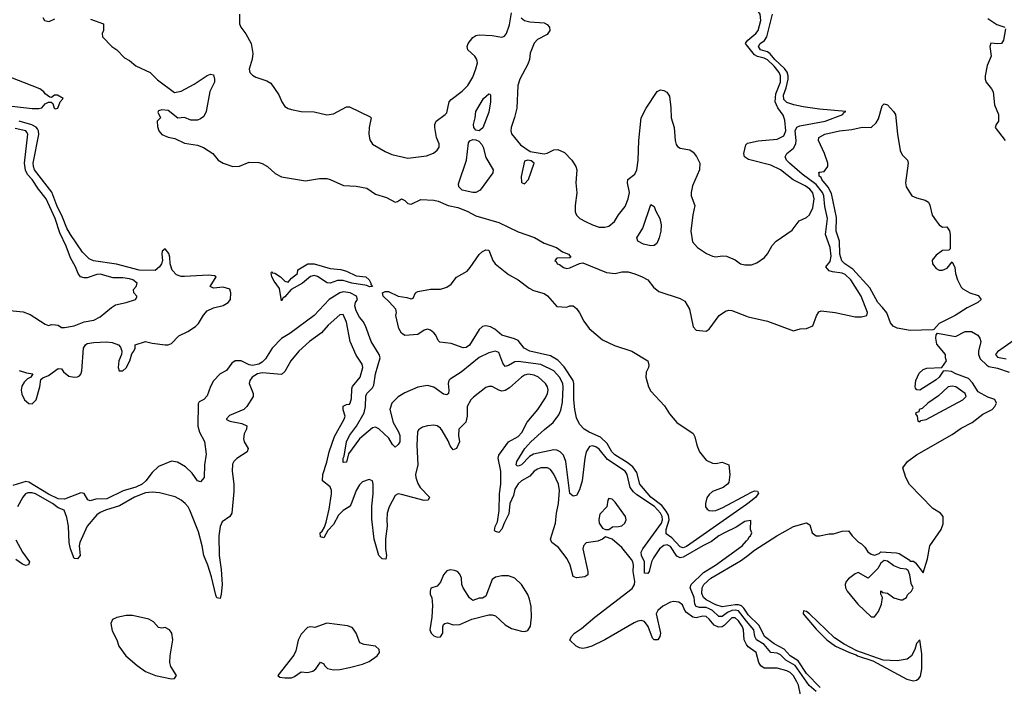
# Model space of a CAD drawing. Header units: inches. Extents: x 2001573 to 2220545, y 644482 to 846830.
# Tile 193 of 256: x 2055513 to 2061592, y 721422 to 725536. Entities that reach past the tile are written whole.
import ezdxf

# ---------------------------------------------------------------- set-up
doc = ezdxf.new("R2010")
doc.units = ezdxf.units.IN
doc.header["$MEASUREMENT"] = 0
doc.layers.add('C0752', color=7, linetype='Continuous')
doc.layers.add('C0762', color=7, linetype='Continuous')

msp = doc.modelspace()

# ---------------------------------------------------------------- linework, layer by layer
at = {"layer": 'C0752', "color": 5}
for points, elevation in [([(2056869.2, 725570), (2056870.2, 725510), (2056878.5, 725490), (2056910, 725447.9), (2056941.5, 725390), (2056952.7, 725327.3), (2056948.1, 725291.9), (2056930.4, 725230.4), (2056933.4, 725210), (2056950, 725193.4), (2056970, 725182), (2057038.3, 725158.3), (2057063.4, 725143.4), (2057113.3, 725073.3), (2057130.3, 725030), (2057150, 725001.1), (2057170, 724987.6), (2057190, 724981.1), (2057250, 724968.7), (2057330, 724966.5), (2057410, 724949.3), (2057450, 724955.5), (2057530, 724997.8), (2057550, 724997.3), (2057677.5, 724937.5), (2057682.4, 724930), (2057671.4, 724870), (2057669.3, 724829.3), (2057673.7, 724793.7), (2057690, 724768.7), (2057770, 724722), (2057810, 724704.6), (2057910, 724682.3), (2058023.5, 724696.5), (2058066.9, 724713.1), (2058089.7, 724730.3), (2058102.4, 724750), (2058101.7, 724770), (2058086.4, 724810), (2058076.8, 724870), (2058076.4, 724890), (2058083.1, 724910), (2058139.5, 724950), (2058150, 724962), (2058164.4, 725030), (2058175.9, 725044.1), (2058244.2, 725095.8), (2058278.7, 725130), (2058310, 725181.3), (2058330, 725233), (2058339.1, 725270), (2058336.1, 725290), (2058322, 725310), (2058279.5, 725350), (2058275.6, 725370), (2058281.6, 725390), (2058310, 725426.7), (2058330, 725438.7), (2058350, 725442.7), (2058430, 725437.6), (2058490, 725427.2), (2058506.2, 725433.8), (2058517.4, 725450), (2058536.6, 725503.3), (2058550, 725579.1)], 380), ([(2055654.8, 725550), (2055666, 725530), (2055694.5, 725525.5), (2055730, 725542)], 360), ([(2055950, 725539.1), (2056030, 725511), (2056030.9, 725469.1), (2056022, 725450), (2056024.7, 725430), (2056082, 725370), (2056113.4, 725350), (2056160.9, 725300.9), (2056190, 725284), (2056230.3, 725250.3), (2056319.1, 725210), (2056363.9, 725163.9), (2056467.7, 725087.7), (2056510, 725094), (2056590, 725137.6), (2056670, 725192), (2056690, 725200.5), (2056710, 725196), (2056716.5, 725170), (2056715.6, 725150), (2056687.2, 725092.8), (2056664.4, 724970), (2056650, 724939.3), (2056630, 724923.7), (2056610, 724916.2), (2056570, 724916.2), (2056530, 724932.7), (2056489.3, 724929.3), (2056430, 724976), (2056390, 724979), (2056370, 724974), (2056365.4, 724965.4), (2056382, 724930), (2056362, 724910), (2056363.6, 724876.4), (2056372, 724850), (2056390, 724827.3), (2056430, 724811), (2056470, 724802), (2056530, 724774.4), (2056610, 724761.5), (2056647.5, 724747.5), (2056705.5, 724710), (2056738, 724670), (2056769.6, 724649.6), (2056828, 724630), (2056870, 724631.3), (2056930, 724656.1), (2056990, 724655.4), (2057010, 724649.2), (2057043.1, 724630), (2057090, 724586.2), (2057130, 724567.3), (2057278, 724542), (2057364.8, 724555.2), (2057410, 724556.1), (2057430.7, 724550.7), (2057513, 724513), (2057590, 724509.3), (2057655.6, 724495.6), (2057710, 724459.5), (2057777.8, 724437.8), (2057830, 724410.8), (2057845.2, 724414.8), (2057870, 724430.7), (2057890, 724421), (2057910, 724402), (2057930, 724397.1), (2057990, 724425.5), (2058070, 724421.8), (2058096.8, 724416.8), (2058159.1, 724390), (2058217.6, 724377.6), (2058275.1, 724355.1), (2058330, 724325), (2058470, 724284.2), (2058590, 724227.6), (2058691.3, 724191.3), (2058750, 724157.3), (2058828, 724130), (2058864, 724104), (2058900.7, 724090), (2058914.8, 724070), (2058910, 724066), (2058830, 724064), (2058816, 724050), (2058824.4, 724044.4), (2058831, 724030), (2058845.1, 724025.1), (2058870, 724006), (2058890, 724000.7), (2058910, 724004), (2058970, 724031), (2058990, 724035.5), (2059136.1, 723976.1), (2059190, 723970.2), (2059230, 723979.3), (2059270, 723979.2), (2059310, 723968.7), (2059354.9, 723950), (2059390.2, 723930), (2059425.8, 723885.8), (2059459.2, 723859.2), (2059590, 723816), (2059618.3, 723798.3), (2059647.3, 723750), (2059670, 723641), (2059690, 723619.3), (2059750, 723614.4), (2059770, 723626.4), (2059831.7, 723710), (2059870, 723737.3), (2059890, 723743.2), (2059910, 723740.5), (2060000, 723706.3)], 360), ([(2058608, 725548), (2058630, 725530.2), (2058662.8, 725522.9), (2058750, 725515.9), (2058770, 725505.6), (2058783.2, 725490), (2058786.7, 725470), (2058770, 725444.5), (2058710, 725413.8), (2058690, 725391.3), (2058664.8, 725330), (2058659.8, 725290), (2058650, 725261.6), (2058600.2, 725170), (2058588.6, 725130), (2058581.6, 724990), (2058568.4, 724931.6), (2058547.7, 724870), (2058544.9, 724850), (2058550, 724831), (2058604.6, 724764.6), (2058663.4, 724723.4), (2058750, 724708.9), (2058770, 724712.4), (2058810, 724732), (2058835.5, 724735.5), (2058877.1, 724717.1), (2058921.3, 724670), (2058946.4, 724630), (2058952, 724610), (2058946.9, 724530), (2058952.3, 724467.7), (2058942.2, 724390), (2058942.9, 724350), (2058950.2, 724330), (2058971.3, 724310), (2059006.2, 724290), (2059050, 724269.2), (2059090, 724256.6), (2059125.3, 724254.7), (2059150, 724261.5), (2059186, 724290), (2059209.1, 724330.9), (2059250, 724384.2), (2059270, 724430.5), (2059277.4, 724470), (2059264.8, 724530), (2059267.3, 724550), (2059310, 724583.6), (2059322.9, 724610), (2059331.6, 724670), (2059335.4, 724790), (2059350.7, 724930), (2059381.4, 724990), (2059447.9, 725092.1), (2059470, 725103.1), (2059490, 725099.3), (2059508.7, 725088.7), (2059523.7, 725063.7), (2059533.1, 724993.1), (2059534.9, 724930), (2059554.4, 724870), (2059559.2, 724790), (2059566.2, 724766.2), (2059574.1, 724754.1), (2059590, 724742.8), (2059650, 724732), (2059670, 724718.2), (2059691.6, 724691.6), (2059712.1, 724650), (2059709.5, 724610), (2059666.7, 724510), (2059657.5, 724470), (2059658.2, 724450), (2059680.8, 724390), (2059667.7, 724332.3), (2059657, 724230), (2059665.7, 724165.7), (2059697.3, 724130), (2059753, 724093), (2059790, 724076.4), (2059810, 724072.4), (2059850, 724079.5), (2059876.9, 724076.9), (2059930, 724054), (2059962.8, 724030), (2059990, 724023.7), (2060000, 724023.7)], 380), ([(2060000, 725381.2), (2059992.8, 725390), (2060000, 725399.3)], 380), ([(2055430, 725006.1), (2055590, 724987.8), (2055631.3, 724988.7), (2055650, 724992.6), (2055670, 725017.6), (2055690, 725026.4), (2055707.9, 725027.9), (2055718.3, 725018.3), (2055726.5, 724990), (2055733.7, 724986.3), (2055748.7, 724990), (2055762, 725030), (2055782, 725050), (2055746, 725070), (2055727.3, 725070), (2055710, 725055.1), (2055698, 725058), (2055670, 725077.6), (2055662, 725090), (2055637.2, 725110), (2055410, 725197.2)], 360), ([(2055510, 723370.5), (2055555.9, 723355.9), (2055594, 723350), (2055582, 723330), (2055560.5, 723319.5), (2055540.4, 723299.6), (2055526, 723274), (2055523, 723250), (2055525.1, 723225.1), (2055542.4, 723190), (2055568.4, 723168.4), (2055590, 723164.9), (2055615.3, 723190), (2055638.2, 723270), (2055644.1, 723315.9), (2055654.8, 723325.2), (2055690, 723340.7), (2055750, 723384), (2055770, 723382), (2055782.7, 723362.7), (2055817.1, 723337.1), (2055850, 723330.1), (2055870, 723331.3), (2055881.6, 723338.4), (2055890.8, 723349.2), (2055897.5, 723370), (2055906.8, 723510), (2055919.2, 723530), (2055930, 723537.4), (2055970, 723544.7), (2056048.5, 723548.5), (2056083, 723543), (2056122, 723530), (2056136, 723516), (2056142.8, 723490), (2056140.7, 723470), (2056126, 723430), (2056120.5, 723390), (2056126.8, 723370), (2056150, 723368.4), (2056170, 723387.7), (2056193.6, 723430), (2056205.2, 723474.8), (2056218, 723490), (2056226, 723510), (2056226, 723530), (2056289.7, 723550.3), (2056330, 723539.5), (2056410, 723530.3), (2056430, 723530.4), (2056450, 723538.4), (2056495.2, 723584.8), (2056550, 723611.1), (2056598.3, 723641.7), (2056617.8, 723662.2), (2056647.4, 723712.6), (2056670, 723738.4), (2056710, 723757.3), (2056770, 723772.4), (2056799.5, 723790), (2056814.7, 723810), (2056817.4, 723850), (2056810, 723872.7), (2056770, 723885.1), (2056710, 723879.5), (2056689.4, 723889.4), (2056726.6, 723950), (2056715.4, 723955.4), (2056679, 723959), (2056530, 723950.5), (2056510, 723951.9), (2056482, 723962), (2056453.7, 723990), (2056441, 724030), (2056439.8, 724070), (2056433.3, 724093.3), (2056410, 724122.9), (2056393.1, 724106.9), (2056390.2, 724089.8), (2056394.3, 724050), (2056387.6, 724030), (2056376.4, 724010), (2056350, 723987.6), (2056249.6, 723989.6), (2056110, 724027.9), (2055967.7, 724047.7), (2055940.9, 724060.9), (2055901.2, 724101.3), (2055827, 724210), (2055804.4, 724250), (2055777.9, 724317.9), (2055741.6, 724390), (2055711, 724471), (2055605.1, 724610), (2055597.2, 724630), (2055595.5, 724650), (2055631.9, 724828.1), (2055629.6, 724850), (2055622.7, 724862.7), (2055613.6, 724873.6), (2055587.8, 724887.8), (2055509.1, 724910)], 360), ([(2055350, 723751.5), (2055533.7, 723733.7), (2055577.7, 723717.7), (2055670, 723656.1), (2055690, 723649.4), (2055710, 723655), (2055733.6, 723653.6), (2055750, 723650.2), (2055770, 723636.5), (2055790, 723636), (2055850, 723647.6), (2055910, 723671.6), (2055970, 723681.7), (2056010, 723702.4), (2056079.2, 723760.8), (2056103.9, 723776.1), (2056170, 723790.4), (2056228.7, 723810), (2056236.4, 723823.6), (2056235.3, 723830), (2056217.2, 723850), (2056216, 723870), (2056232, 723890), (2056238.4, 723910), (2056211.5, 723930), (2056190, 723936.5), (2056150, 723942.2), (2056090, 723942.4), (2056010, 723966.1), (2055990, 723964.3), (2055930, 723942.9), (2055910, 723942.1), (2055888.5, 723950), (2055873.1, 723970), (2055858.1, 724010), (2055825.6, 724065.6), (2055799.4, 724139.4), (2055761.1, 724221.1), (2055731, 724310), (2055676.6, 724430), (2055628.5, 724490), (2055590.6, 724550), (2055561.5, 724581.5), (2055547.9, 724607.9), (2055542.4, 724650), (2055563.6, 724830), (2055558.5, 724838.5), (2055550, 724850.6), (2055485.2, 724865.2)], 380), ([(2060000, 724681.8), (2059987.4, 724690), (2059984, 724710), (2059996.2, 724763.8), (2060000, 724768.2)], 380), ([(2060000, 722545.2), (2059630, 722284.3), (2059610, 722277.2), (2059590, 722283.1), (2059539.3, 722339.3), (2059503.3, 722363.3), (2059504.4, 722390), (2059521.9, 722450), (2059517.8, 722477.8), (2059504, 722504.1), (2059477.2, 722537.2), (2059408.4, 722590), (2059342.2, 722670), (2059322.1, 722742.1), (2059297.7, 722777.7), (2059263.9, 722803.9), (2059186.7, 722850), (2059169.1, 722870), (2059140.1, 722920.1), (2059099.4, 722959.4), (2059029.6, 722990), (2058998.4, 723010), (2058970, 723040.9), (2058950, 723079.5), (2058939.9, 723130), (2058934.3, 723190), (2058933.9, 723290), (2058929, 723310), (2058874.5, 723394.6), (2058834.9, 723434.9), (2058790, 723461.1), (2058662.9, 723490), (2058627.3, 723510), (2058590, 723555.6), (2058566.7, 723566.7), (2058490, 723588.9), (2058446.4, 723626.4), (2058420.3, 723640.3), (2058390, 723647.6), (2058370, 723642.7), (2058350, 723624.4), (2058290, 723527.7), (2058270, 723513.7), (2058250, 723511.1), (2058177.6, 723537.6), (2058106.9, 723546.9), (2058096.6, 723556.6), (2058082, 723590), (2058070, 723604.5), (2058050, 723619.3), (2058030, 723625.4), (2058010, 723620.9), (2057970, 723592.7), (2057890, 723587.6), (2057870, 723601.1), (2057853, 723630), (2057836, 723710), (2057839.3, 723730), (2057834.5, 723750), (2057794.8, 723794.8), (2057755.9, 723830), (2057753.7, 723850), (2057770, 723858.7), (2057790, 723857.9), (2057850, 723830.1), (2057902.4, 723822.4), (2057930, 723813), (2057941.5, 723818.5), (2057957.2, 723850), (2057970, 723859.1), (2058050, 723872.2), (2058110, 723873.7), (2058150, 723884.6), (2058176.2, 723903.8), (2058210, 723947.7), (2058275.1, 723984.9), (2058294.2, 724005.8), (2058350, 724088), (2058370, 724105.5), (2058390, 724114.9), (2058410, 724113), (2058434.9, 724050), (2058447.7, 724030), (2058530, 723962.8), (2058590.3, 723930.4), (2058658.3, 723878.3), (2058685.3, 723865.3), (2058750, 723845.5), (2058771.7, 723831.7), (2058830, 723766), (2058890, 723761), (2058909.3, 723770.7), (2058930, 723770.5), (2058950, 723754), (2058970, 723727.3), (2058996.3, 723676.3), (2059028.2, 723630), (2059110, 723560.7), (2059184.8, 723524.8), (2059291.3, 723490), (2059390.5, 723430), (2059396.8, 723403.2), (2059394.8, 723390), (2059379.8, 723360.2), (2059378.7, 723330), (2059395.6, 723270), (2059410, 723244.4), (2059493.8, 723153.8), (2059523.7, 723103.7), (2059570, 723050.2), (2059670, 722982), (2059681.8, 722961.8), (2059693.8, 722910), (2059710.1, 722870), (2059750, 722818.5), (2059790, 722799.3), (2059810, 722798.2), (2059850, 722805.3), (2059891.7, 722790), (2059897.4, 722730), (2059890, 722680.9), (2059883.7, 722670), (2059856.4, 722650), (2059790, 722623.7), (2059770, 722606.5), (2059755.3, 722584.7), (2059746.1, 722550), (2059747.5, 722530), (2059756.2, 722516.2), (2059770, 722506.4), (2059790, 722504.2), (2059810, 722508.1), (2059853.8, 722526.2), (2060000, 722604.7)], 340), ([(2060000, 722440.5), (2059990, 722438.4), (2059936.4, 722403.6), (2059864, 722370), (2059830, 722350.9), (2059784.2, 722315.8), (2059730, 722289.4), (2059610, 722218.6), (2059590, 722214.3), (2059570, 722225.4), (2059530, 722285.1), (2059510, 722294.8), (2059490, 722291.4), (2059462.9, 722270), (2059424.8, 722215.2), (2059413.5, 722190), (2059398.3, 722130), (2059390, 722118.8), (2059370, 722120.5), (2059369.3, 722190), (2059352.2, 722230), (2059349.5, 722250), (2059359.7, 722270), (2059474.6, 722430), (2059480.8, 722450), (2059479.5, 722470), (2059469.7, 722490), (2059431.1, 722531.1), (2059323, 722603), (2059301.6, 722621.6), (2059282.5, 722650), (2059263.5, 722730), (2059250.6, 722750), (2059142.1, 722822.1), (2059090, 722885.7), (2059070, 722900.3), (2059050, 722906.7), (2059030, 722902.2), (2059010.1, 722870), (2059001.2, 722830), (2058984.7, 722690), (2058970, 722635.4), (2058950, 722599.1), (2058930, 722594.7), (2058910, 722611.8), (2058884.8, 722810), (2058869.6, 722849.6), (2058849.8, 722870), (2058830, 722879.4), (2058810, 722881.9), (2058684.7, 722855.3), (2058660.2, 722839.8), (2058610, 722789.9), (2058590, 722781.8), (2058583.7, 722783.7), (2058577.4, 722790), (2058581.4, 722810), (2058631.4, 722890), (2058667.9, 722930), (2058752.4, 723007.6), (2058806.2, 723050), (2058841.9, 723098.1), (2058854.2, 723125.8), (2058864.1, 723175.9), (2058868.4, 723268.4), (2058865.2, 723290), (2058845.6, 723330), (2058811.2, 723370), (2058730, 723408.9), (2058590, 723427.5), (2058570, 723424.5), (2058530, 723401.6), (2058510, 723395.8), (2058495.9, 723415.9), (2058470, 723482.9), (2058450, 723489.6), (2058410, 723480.5), (2058350, 723450.7), (2058238.7, 723361.3), (2058170, 723318.5), (2058162.8, 723310), (2058157.6, 723290), (2058162.8, 723250), (2058160.3, 723230), (2058150, 723221.5), (2058130, 723226), (2058070, 723268.4), (2058030, 723278.4), (2057970, 723267.8), (2057890, 723234), (2057850, 723209), (2057809.7, 723170.3), (2057798.7, 723130), (2057817.8, 723050), (2057852.4, 722992.5), (2057860.7, 722970), (2057859, 722930), (2057850, 722914.6), (2057830, 722898.2), (2057814.7, 722914.7), (2057792.6, 722952.6), (2057730, 723011.6), (2057710, 723021.1), (2057690, 723016.8), (2057610.7, 722950), (2057542.7, 722857.3), (2057530, 722805.1), (2057510, 722803.7), (2057510, 722830.8), (2057516.6, 722843.4), (2057529.9, 722930), (2057549.1, 722970), (2057592.5, 723027.5), (2057639.7, 723110), (2057647.4, 723150), (2057650, 723213.7), (2057656.1, 723230), (2057690, 723264.4), (2057698.7, 723281.3), (2057709.5, 723350), (2057738.1, 723450), (2057733.2, 723470), (2057683.1, 723550), (2057647.2, 723647.2), (2057633.1, 723673.1), (2057610, 723699.8), (2057590, 723738.5), (2057582.3, 723770), (2057586.2, 723790), (2057598.5, 723810), (2057591.4, 723830), (2057552.3, 723850), (2057510, 723856), (2057490, 723850.9), (2057423.4, 723810), (2057330, 723711.5), (2057180, 723600), (2057130, 723569), (2057072.5, 723510), (2057030, 723442.6), (2057010, 723421.7), (2056988.9, 723410), (2056950, 723402.3), (2056930, 723405.7), (2056879.3, 723430), (2056843, 723430), (2056823.2, 723416.8), (2056790, 723372.1), (2056750, 723351.6), (2056710, 723306.6), (2056690, 723272.2), (2056670, 723215.4), (2056650, 723193), (2056621.4, 723178.6), (2056613.8, 723166.2), (2056612.9, 723027.1), (2056622.5, 722990), (2056653.6, 722933.6), (2056664.7, 722855.3), (2056653.6, 722790), (2056651.6, 722710), (2056630, 722684), (2056610, 722689.7), (2056578.2, 722738.2), (2056536.1, 722776.1), (2056486.3, 722806.3), (2056450, 722810.9), (2056370, 722779.4), (2056330, 722740.8), (2056292.5, 722690), (2056269.9, 722669.9), (2056230, 722650.9), (2056151.6, 722628.4), (2056050, 722579.5), (2055982.8, 722577.2), (2055947.5, 722567.5), (2055933.5, 722573.5), (2055911.9, 722611.9), (2055890, 722617.1), (2055790, 722576.9), (2055750, 722580), (2055690, 722607.1), (2055570, 722682.8), (2055550, 722686.6), (2055470, 722660.6)], 360), ([(2060000, 721680), (2059986.4, 721710), (2059981.5, 721770), (2059975.2, 721790), (2059950, 721826.8), (2059930, 721845.9), (2059910, 721844.1), (2059863.1, 721796.9), (2059850, 721790.2), (2059827.5, 721787.5), (2059800.3, 721800.3), (2059770, 721836.2), (2059750, 721852.2), (2059730, 721854.2), (2059690, 721843.9), (2059668.5, 721848.5), (2059630, 721876.9), (2059619.7, 721890), (2059605.2, 721925.2), (2059582, 721942), (2059550, 721945.5), (2059530, 721940.6), (2059483.1, 721916.9), (2059452.4, 721890), (2059442.5, 721870), (2059468.6, 721750), (2059465.5, 721730), (2059451.6, 721708.4), (2059430, 721709.5), (2059419.7, 721719.7), (2059392, 721792), (2059370, 721821.5), (2059350, 721827.8), (2059330, 721824.3), (2059306.8, 721813.2), (2059126.3, 721710), (2059044.9, 721670), (2059010, 721659.6), (2058990, 721656), (2058970, 721659), (2058948, 721670), (2058910, 721708), (2058919.5, 721730), (2058938.9, 721750), (2058981.6, 721778.4), (2059063.9, 721850), (2059295, 722025), (2059309.3, 722050), (2059310.6, 722069.4), (2059300.3, 722130), (2059302.7, 722170), (2059298.7, 722190), (2059290, 722203.9), (2059230, 722279.6), (2059170, 722329.4), (2059130, 722344), (2059111.3, 722330), (2059081.8, 722318.2), (2059010, 722307.7), (2058993.2, 722290), (2058990.2, 722269.8), (2059021.2, 722130), (2059020.3, 722110), (2059001.6, 722098.4), (2058951, 722091), (2058930, 722099.6), (2058911.1, 722170), (2058892.4, 722210), (2058838.9, 722278.9), (2058797.6, 722310), (2058789.7, 722330), (2058820.2, 722430), (2058826.2, 722490), (2058839.9, 722550), (2058845.8, 722630), (2058838.8, 722670), (2058810, 722731.2), (2058790, 722760.8), (2058770.4, 722770.4), (2058730, 722769.9), (2058710, 722763.2), (2058689.3, 722750), (2058661.5, 722718.5), (2058610, 722690.6), (2058590, 722671.9), (2058570, 722639.1), (2058560.6, 722599.4), (2058538.7, 722550), (2058533.4, 722486.6), (2058503.7, 722430), (2058490, 722391.3), (2058470, 722371.5), (2058450, 722377.2), (2058444.5, 722384.5), (2058448.4, 722408.4), (2058461.8, 722438.2), (2058472.1, 722507.9), (2058475.5, 722610), (2058483.2, 722670), (2058483.7, 722750), (2058466.1, 722830), (2058471.5, 722848.5), (2058529.9, 722930.1), (2058590, 722963.9), (2058612.4, 722987.6), (2058646.8, 723053.2), (2058712.3, 723130), (2058758.5, 723201.5), (2058771.9, 723230), (2058775.6, 723250), (2058772.2, 723270), (2058759.8, 723290), (2058715.9, 723330), (2058690, 723342.2), (2058652.3, 723347.7), (2058630, 723342.2), (2058610, 723329.8), (2058535.8, 723264.2), (2058510, 723248.3), (2058490, 723244.5), (2058470, 723249.9), (2058430, 723272), (2058410, 723272.8), (2058390, 723266.6), (2058313.8, 723206.2), (2058298.5, 723190), (2058275.6, 723150), (2058276.3, 723090), (2058267.7, 723052.3), (2058224.2, 723010), (2058221.5, 722970), (2058227.4, 722930), (2058210, 722889.6), (2058190, 722880.7), (2058170, 722905.6), (2058157.3, 722937.3), (2058121, 723001), (2058110, 723016), (2058090, 723029.9), (2058070, 723033.8), (2058030, 723029.9), (2057998.9, 723021.1), (2057975.9, 723004.1), (2057969.3, 722990.7), (2057964.2, 722910), (2057970.2, 722790), (2057956.9, 722730), (2057958.6, 722710), (2057970, 722674.4), (2057985, 722650), (2058043.1, 722590), (2058034.9, 722570), (2058010.6, 722569.4), (2057870, 722606.7), (2057850, 722609.8), (2057830, 722600.3), (2057794.6, 722530), (2057781.8, 722490), (2057778.9, 722450), (2057782, 722410), (2057771.7, 722331.7), (2057771.6, 722270), (2057777, 722230), (2057772.6, 722207.4), (2057749.9, 722209.9), (2057729.5, 722229.5), (2057701.1, 722330), (2057687.1, 722452.9), (2057686.5, 722533.5), (2057696.1, 722610), (2057695.7, 722670), (2057690, 722689.4), (2057670, 722697.6), (2057630, 722684), (2057610, 722666.6), (2057589.3, 722630), (2057557.6, 722542.4), (2057547.4, 722530), (2057510, 722506.8), (2057481.5, 722478.5), (2057450, 722420.8), (2057415.6, 722384.4), (2057390, 722339.5), (2057370, 722344.7), (2057368.3, 722370), (2057380.1, 722379.9), (2057394.9, 722405.1), (2057404.1, 722435.9), (2057423.8, 722516.2), (2057437.3, 722610), (2057437.2, 722630), (2057430, 722654), (2057383.1, 722690), (2057385.4, 722730), (2057410, 722804.9), (2057423.4, 722870), (2057456.4, 722963.6), (2057515.8, 723070), (2057522, 723090), (2057509, 723129), (2057510, 723150.6), (2057530, 723161.3), (2057550, 723164.4), (2057553.5, 723170), (2057560.8, 723199.2), (2057562.7, 723257.3), (2057568.3, 723271.7), (2057615.4, 723330), (2057631, 723390), (2057628.2, 723410), (2057590, 723465.1), (2057552.2, 723550), (2057529.5, 723669.5), (2057510, 723716.4), (2057490, 723714.5), (2057418, 723650), (2057376.4, 723603.6), (2057301.5, 723550), (2057235.8, 723490), (2057186.4, 723430), (2057150, 723365.1), (2057130, 723346), (2057010, 723357.2), (2056981.6, 723350), (2056947.3, 723330), (2056932.7, 723310), (2056930.5, 723290), (2056954.7, 723230), (2056953.4, 723210), (2056915.6, 723150), (2056897.6, 723130), (2056807.2, 723092.8), (2056790, 723073.2), (2056789.4, 723069.4), (2056810, 723058.9), (2056884.5, 723044.5), (2056915.3, 723030), (2056914, 723010), (2056899.4, 722980.6), (2056894, 722950), (2056899.7, 722930), (2056923.6, 722890), (2056916.5, 722870), (2056852.7, 722827.3), (2056835.2, 722810), (2056827.4, 722792.6), (2056824.2, 722750), (2056834, 722670), (2056834.5, 722625.5), (2056822.2, 722490), (2056810, 722469.8), (2056763.7, 722436.3), (2056750, 722409.4), (2056743.3, 722350), (2056745.1, 722230), (2056757, 722143), (2056762.5, 722050), (2056757.6, 721990), (2056750, 721964.5), (2056730, 721968.2), (2056724, 721984), (2056697.3, 722097.3), (2056674.3, 722170), (2056649.5, 722230), (2056639.5, 722290), (2056615.8, 722375.8), (2056562.9, 722510), (2056553, 722530), (2056535.1, 722550), (2056510, 722570.8), (2056472.2, 722592.2), (2056375.6, 722615.6), (2056330, 722620.1), (2056290, 722616.7), (2056222.7, 722590), (2056130, 722536.5), (2056042.4, 722510), (2056010, 722494.8), (2055990, 722480.7), (2055930.1, 722409.9), (2055884.3, 722310), (2055880.3, 722290), (2055886, 722230), (2055870, 722208.2), (2055850, 722210.9), (2055825.6, 722270), (2055817.7, 722310), (2055813.7, 722410), (2055803.3, 722463.3), (2055788.4, 722508.4), (2055750, 722523.2), (2055716, 722550), (2055610.4, 722610), (2055590, 722616.9), (2055563, 722617), (2055548.7, 722610), (2055531.7, 722590), (2055499.4, 722530)], 380), ([(2055490, 722326.9), (2055530, 722250.2), (2055573.8, 722190), (2055567.8, 722172.2), (2055550, 722167.7), (2055530, 722176.2), (2055490, 722205.9)], 380), ([(2060000, 721825.3), (2059950, 721887.6), (2059930, 721892.6), (2059910, 721889.6), (2059881.8, 721878.2), (2059850, 721853.9), (2059830, 721852.4), (2059790, 721889.9), (2059770, 721901.1), (2059750, 721909.3), (2059710, 721909.1), (2059690, 721914.6), (2059680.1, 721930), (2059676.4, 721970), (2059653, 722030), (2059659, 722050), (2059734.4, 722125.5), (2059809, 722170), (2059973.6, 722290), (2060000, 722319.4)], 360), ([(2060000, 721879.8), (2059984.3, 721904.3), (2059970, 721918.3), (2059950, 721924.9), (2059930, 721924.7), (2059850, 721913.5), (2059810, 721925.8), (2059750, 721955.4), (2059733.8, 721970), (2059725.2, 721994.8), (2059725.8, 722030), (2059736.2, 722050), (2059780.4, 722090), (2059963.7, 722196.3), (2060000, 722224)], 340)]:
    msp.add_lwpolyline(points, dxfattribs=dict(at, elevation=elevation))
for points, elevation in [([(2058350, 724849.7), (2058330, 724853.5), (2058316.8, 724870), (2058314.4, 724890), (2058325.2, 724930), (2058329.8, 724970), (2058377.3, 725050), (2058410, 725077.6), (2058416.7, 725076.7), (2058420.5, 725070), (2058419.7, 725030), (2058410, 724966), (2058371.3, 724868.7)], 360), ([(2058310, 724469.8), (2058244.8, 724484.8), (2058224.9, 724504.9), (2058222.2, 724522.2), (2058272.2, 724670), (2058284.2, 724775.8), (2058291.5, 724788.5), (2058310, 724796.2), (2058330, 724795.2), (2058347, 724787), (2058366.1, 724766.1), (2058374.5, 724750), (2058390, 724684.6), (2058435.2, 724610), (2058434.2, 724590), (2058355.6, 724484.4), (2058330, 724470.5)], 360), ([(2058650, 724669), (2058630, 724662), (2058608.9, 724568.9), (2058610, 724532), (2058630, 724524), (2058653.6, 724550), (2058688.7, 724650), (2058670, 724664)], 380), ([(2059410, 724139.5), (2059364.1, 724150), (2059329, 724170), (2059323.7, 724190), (2059359.9, 724250), (2059410, 724396), (2059430, 724382.8), (2059438.2, 724358.2), (2059464.7, 724310), (2059473.5, 724270), (2059472, 724230), (2059461.4, 724190), (2059446, 724154), (2059430, 724142.2)], 360), ([(2057671.7, 723888.3), (2057655.3, 723895.3), (2057562.7, 723910), (2057510, 723926.4), (2057474.1, 723925.9), (2057430, 723909.7), (2057411.9, 723911.9), (2057350.9, 723950.9), (2057330, 723956.9), (2057309, 723951), (2057258, 723910), (2057188.8, 723871.2), (2057150, 723825.2), (2057140.5, 723819.5), (2057130, 723802), (2057117.6, 723877.6), (2057083.3, 723923.3), (2057070, 723948.7), (2057066, 723974), (2057070, 723982), (2057074, 723974), (2057089, 723971), (2057124, 723950), (2057150, 723922.8), (2057170, 723917.3), (2057190, 723940.7), (2057228, 723970), (2057230, 723992), (2057291.5, 724028.5), (2057330, 724028.9), (2057430, 723999.7), (2057494.7, 723994.7), (2057530, 723984), (2057590, 723954.9), (2057650, 723948.8), (2057670.2, 723930), (2057681.1, 723910), (2057681.1, 723901.1), (2057690.3, 723890)], 340), ([(2059150, 722581.2), (2059143.8, 722570), (2059137.3, 722530), (2059095.5, 722484.5), (2059087.5, 722452.5), (2059090.8, 722430), (2059110, 722398), (2059130, 722391), (2059150, 722391), (2059172.7, 722407.3), (2059210, 722408.4), (2059230, 722413), (2059249.4, 722430), (2059256.3, 722450), (2059253.6, 722470), (2059190, 722558.4), (2059170, 722576.2)], 380), ([(2058170, 722140.2), (2058150, 722135.3), (2058129.1, 722110), (2058110, 722064.5), (2058090, 722041.2), (2058051.3, 722028.7), (2058048, 722010), (2058048, 721988), (2058058, 721970), (2058060.5, 721920.5), (2058057, 721850), (2058046, 721770), (2058054, 721750), (2058070, 721734), (2058090, 721724.6), (2058110, 721728.4), (2058125.6, 721750), (2058125.1, 721790), (2058130, 721804.7), (2058138, 721810), (2058154.4, 721814.4), (2058190, 721801), (2058230, 721804.4), (2058304.2, 721835.8), (2058410, 721864.2), (2058430, 721864.2), (2058450, 721857.6), (2058510, 721802.4), (2058550, 721778.4), (2058610, 721762.4), (2058630, 721761.6), (2058650, 721767.3), (2058666, 721794), (2058673.5, 721850), (2058670, 721915.3), (2058661, 721961), (2058650, 721989.4), (2058611.1, 722050), (2058570, 722089.7), (2058530, 722105.1), (2058490, 722105.1), (2058450, 722096.4), (2058430, 722080.5), (2058390, 721978), (2058370, 721966.3), (2058350, 721966), (2058310, 721952.7), (2058290, 721969), (2058251.1, 722030), (2058242.4, 722050), (2058239.8, 722090), (2058230, 722114.3), (2058215.4, 722130), (2058197, 722137)], 420), ([(2056170, 721859.8), (2056113.5, 721846.5), (2056086, 721834), (2056076.5, 721810), (2056083.9, 721763.9), (2056112.4, 721710), (2056125.5, 721670), (2056168.9, 721610), (2056237.3, 721550), (2056290, 721512.9), (2056350.8, 721490), (2056450, 721468), (2056469, 721471), (2056482, 721490), (2056445.1, 721545.1), (2056438.9, 721570), (2056441, 721610), (2056458.5, 721710), (2056452.6, 721750), (2056438.7, 721770), (2056410, 721785.1), (2056390, 721781.3), (2056370, 721785.6), (2056339.8, 721819.8), (2056310, 721837.4), (2056210, 721859.3)], 420), ([(2057410, 721812.3), (2057334.8, 721785.2), (2057310, 721789.3), (2057290, 721786), (2057250, 721744), (2057233.1, 721706.9), (2057218.2, 721641.8), (2057205.5, 721614.5), (2057107.3, 721490), (2057119.8, 721479.8), (2057150, 721474.9), (2057190, 721474.9), (2057210, 721483), (2057250, 721510.7), (2057290, 721507.7), (2057323.3, 721516.7), (2057341.2, 721530), (2057370, 721571), (2057390, 721562), (2057394, 721550), (2057412.2, 721532.2), (2057450, 721524.6), (2057490, 721526.7), (2057550, 721537.7), (2057630, 721558.2), (2057670, 721576.3), (2057719.8, 721610), (2057734.5, 721630), (2057732.8, 721650), (2057709.8, 721669.8), (2057640.1, 721680.1), (2057613.2, 721690), (2057589.7, 721750), (2057574.6, 721774.6), (2057564.9, 721784.9), (2057536.3, 721796.3)], 420)]:
    msp.add_lwpolyline(points, close=True, dxfattribs=dict(at, elevation=elevation))
at = {"layer": 'C0762', "color": 5}
for points, elevation in [([(2060000, 725399.3), (2060008.3, 725410), (2060058.4, 725450), (2060071.3, 725470), (2060087.9, 725530), (2060085.3, 725570), (2060070, 725590.6), (2060000, 725624)], 380), ([(2060000, 723706.3), (2060010, 723702.5), (2060130, 723676.4), (2060290, 723616.4), (2060331.2, 723628.8), (2060370, 723630.6), (2060410, 723646.8), (2060432.5, 723707.5), (2060447.2, 723732.8), (2060461, 723739), (2060546.8, 723730), (2060670, 723702.6), (2060710, 723701.5), (2060743.1, 723710), (2060747.1, 723730), (2060708.2, 723830), (2060644.8, 723930), (2060610, 723963.2), (2060590, 723972.6), (2060530, 723979.2), (2060510, 723985.8), (2060489.8, 724010), (2060516.6, 724043.4), (2060523.6, 724076.4), (2060516.8, 724130), (2060487.4, 724210), (2060499.8, 724310), (2060484, 724384.1), (2060477.5, 724450), (2060468.6, 724470), (2060430, 724518.4), (2060343.5, 724583.5), (2060266.1, 724650), (2060247.8, 724670), (2060238.9, 724690), (2060248.6, 724710), (2060290, 724743.9), (2060305.2, 724770), (2060307.3, 724790), (2060300.6, 724850), (2060310, 724872.5), (2060330, 724881.7), (2060486.3, 724910), (2060594, 724950), (2060599.5, 724960.5), (2060613.2, 724970), (2060450, 724984.1), (2060350, 724997.9), (2060292.3, 725010), (2060250, 725025.2), (2060230, 725043.8), (2060228.7, 725070), (2060245.2, 725114.8), (2060256.8, 725170), (2060257.5, 725190), (2060251.3, 725211.3), (2060235.5, 725235.5), (2060175.1, 725290), (2060146.2, 725326.2), (2060130, 725337.4), (2060086.8, 725350), (2060074.5, 725370), (2060085.3, 725390), (2060112, 725408), (2060124.7, 725430), (2060160.5, 725570)], 360), ([(2061490, 725544), (2061546.4, 725506.4), (2061594, 725490)], 360), ([(2061599.8, 725479.8), (2061586.4, 725410), (2061574.9, 725390), (2061550, 725386.9), (2061508.4, 725391.6), (2061501.7, 725370), (2061510.3, 725310), (2061486, 725254), (2061472.4, 725190), (2061473, 725170), (2061480.5, 725150), (2061513.4, 725110), (2061522, 725090), (2061530.7, 725010), (2061556.3, 724950), (2061554.8, 724910), (2061541, 724890), (2061536, 724870), (2061596.3, 724790)], 360), ([(2060000, 724768.2), (2060005.5, 724774.5), (2060072.5, 724787.5), (2060190, 724799.1), (2060230, 724819.3), (2060243.6, 724850), (2060236, 724916), (2060226.5, 724946.5), (2060193, 724993), (2060177.7, 725030), (2060181.6, 725078.4), (2060210, 725150), (2060208.9, 725188.9), (2060201.4, 725210), (2060171.5, 725250), (2060130, 725288.6), (2060110, 725298.8), (2060068.6, 725308.6), (2060050, 725319.9), (2060000, 725381.2)], 380), ([(2060000, 724023.7), (2060030, 724023.8), (2060064.8, 724035.2), (2060111.3, 724068.7), (2060129.7, 724090.3), (2060157.8, 724142.2), (2060183.6, 724170), (2060282.3, 724237.7), (2060324.4, 724295.6), (2060370, 724315.5), (2060388.4, 724331.6), (2060410, 724374), (2060418.4, 724430), (2060410, 724466.6), (2060391.6, 724490), (2060362.4, 724510), (2060287.2, 724547.2), (2060210, 724610.3), (2060150, 724638.6), (2060013.1, 724673.1), (2060000, 724681.8)], 380), ([(2061810.1, 723669.9), (2061550, 723485.5), (2061538.1, 723470), (2061550, 723453), (2061602.9, 723442.9)], 360), ([(2060000, 722224), (2060050, 722262.1), (2060186.4, 722350), (2060290, 722407.6), (2060370, 722430.4), (2060390, 722418), (2060406, 722370), (2060430.7, 722350.7), (2060450, 722350.6), (2060510, 722363), (2060537.5, 722362.5), (2060590, 722380.5), (2060630, 722382), (2060651.6, 722351.6), (2060691.6, 722311.6), (2060710, 722302), (2060730, 722282), (2060750, 722252), (2060770, 722238), (2060790, 722231.3), (2060818, 722242), (2060830, 722252), (2060926.4, 722246.4), (2060942, 722242), (2061003.6, 722203.6), (2061010, 722194), (2061030, 722194), (2061043.6, 722183.6), (2061090, 722122), (2061117.4, 722210), (2061131.8, 722288.2), (2061201.2, 722390), (2061214, 722426), (2061214, 722470), (2061197, 722490), (2061150, 722519.4), (2061007.3, 722667.3), (2060984.2, 722710), (2060966, 722770), (2060993.6, 722810), (2061049.7, 722850.3), (2061270, 722976.6), (2061325.2, 723014.8), (2061392.9, 723050), (2061459.3, 723100.7), (2061516, 723130), (2061534, 723150), (2061544, 723170), (2061532.3, 723192.3), (2061490, 723207.6), (2061430, 723239.7), (2061394.7, 723294.7), (2061370, 723322.2), (2061292.7, 723350), (2061265.7, 723365.7), (2061230.3, 723369.7), (2061213.7, 723366.3), (2061190.2, 723330), (2061170, 723313.3), (2061070, 723249.2), (2061051.2, 723251.2), (2061043.1, 723263.1), (2061040.5, 723270), (2061045.7, 723310), (2061065.1, 723354.9), (2061090, 723377.1), (2061114, 723386), (2061206, 723390), (2061235.3, 723430), (2061228.9, 723448.9), (2061229.3, 723470), (2061174.2, 723534.2), (2061168.3, 723571.7), (2061170, 723591.3), (2061178.6, 723601.4), (2061290, 723580.3), (2061350, 723611.7), (2061390, 723612), (2061427.7, 723590), (2061441.3, 723570), (2061446, 723550), (2061431.3, 723490), (2061433, 723470), (2061443.4, 723443.4), (2061484.2, 723404.2), (2061496.8, 723396.8), (2061550, 723386), (2061621, 723361)], 340), ([(2060000, 722604.7), (2060030, 722620.8), (2060050, 722628.4), (2060067.5, 722627.5), (2060073.7, 722613.7), (2060058.6, 722590), (2060035.2, 722570), (2060000, 722545.2)], 340), ([(2060000, 722319.4), (2060009.6, 722330), (2060015.6, 722344.4), (2060025.2, 722350), (2060033.2, 722370), (2060025.2, 722390), (2060026, 722446), (2060000, 722440.5)], 360), ([(2060455.6, 721415.6), (2060370, 721500.4), (2060318.6, 721578.6), (2060269.6, 721609.6), (2060232.2, 721652.2), (2060170, 721685), (2060111.8, 721730), (2060077.8, 721797.8), (2060010, 721864.1), (2060000, 721879.8)], 340), ([(2060430.1, 721390.1), (2060387.2, 721427.2), (2060301.3, 721550), (2060242.8, 721582.8), (2060210, 721616.4), (2060190, 721626.1), (2060150, 721631.8), (2060110, 721679.9), (2060062.7, 721710), (2060051, 721730), (2060044.4, 721770), (2060000, 721825.3)], 360), ([(2060334.2, 721370), (2060320.5, 721430), (2060311.3, 721450), (2060290, 721486), (2060270, 721507.2), (2060250, 721516.9), (2060190, 721533.3), (2060110, 721535.2), (2060088.9, 721548.9), (2060075.9, 721570), (2060059.5, 721630), (2060010, 721666.5), (2060000, 721680)], 380)]:
    msp.add_lwpolyline(points, dxfattribs=dict(at, elevation=elevation))
for points, elevation in [([(2061210, 724256), (2061236.9, 724256.9), (2061253.4, 724233.4), (2061258, 724210), (2061257.5, 724122.5), (2061250, 724114), (2061210, 724111.6), (2061170, 724082.9), (2061147, 724053), (2061147.7, 724030), (2061170, 724000.9), (2061190, 723990.3), (2061210, 723990.4), (2061238.3, 724001.7), (2061270, 724042), (2061286.4, 724006.4), (2061291, 723970), (2061302.8, 723930), (2061326, 723886), (2061334.8, 723874.8), (2061378, 723850), (2061430, 723833.4), (2061448.4, 723810), (2061428.5, 723790), (2061361.5, 723758.5), (2061289.2, 723710), (2061190, 723660.2), (2061156.5, 723623.5), (2061150, 723623.1), (2061010, 723618.9), (2060930, 723632.2), (2060904.6, 723644.6), (2060890, 723665.1), (2060866.4, 723726.4), (2060840.6, 723760.6), (2060810, 723791.1), (2060760.4, 723880.4), (2060657.1, 723997.1), (2060607.3, 724030), (2060588, 724048), (2060576.3, 724090), (2060574.1, 724170), (2060554.3, 724230), (2060555, 724315), (2060523.8, 724463.8), (2060503.4, 724503.4), (2060465, 724550), (2060461.7, 724561.7), (2060448.7, 724570), (2060447.9, 724587.9), (2060444, 724590), (2060450, 724594.8), (2060480.4, 724599.6), (2060502, 724630), (2060502, 724650), (2060482.4, 724710), (2060443.5, 724790), (2060446.6, 724810), (2060484.5, 724830), (2060574, 724850), (2060650, 724858), (2060713.7, 724873.7), (2060770, 724871.3), (2060800.1, 724899.9), (2060815.4, 724924.6), (2060836.6, 725003.4), (2060850, 725017), (2060870, 725011.2), (2060907.6, 724970), (2060918.9, 724950), (2060932.1, 724830), (2060948.9, 724728.9), (2060961.4, 724701.4), (2060994.9, 724670), (2060998.4, 724650), (2060981.6, 724530), (2060985.5, 724505.5), (2061021, 724450), (2061050, 724436.3), (2061102.3, 724422.3), (2061124, 724410), (2061132.3, 724392.3), (2061146, 724330), (2061170, 724294.8), (2061190, 724271)], 340), ([(2061270, 723275.2), (2061244, 723270), (2061184.4, 723215.5), (2061119.1, 723170), (2061083.8, 723136.2), (2061066.8, 723130), (2061063.6, 723116.4), (2061044.7, 723110), (2061043.6, 723103.6), (2061054, 723090), (2061058, 723058), (2061070, 723054), (2061076.4, 723063.6), (2061110, 723068.5), (2061334.7, 723190), (2061355.6, 723210), (2061350.9, 723230), (2061292.3, 723270)], 360), ([(2060850, 722198), (2060830, 722182), (2060810.6, 722149.4), (2060751.3, 722088.7), (2060690, 722125.2), (2060670, 722117.2), (2060630, 722086.6), (2060615.5, 722070), (2060608.4, 722050), (2060610.6, 722030), (2060622, 722010), (2060686.8, 721930), (2060770, 721850.8), (2060790, 721850.8), (2060815.4, 721884.6), (2060834, 721930), (2060839, 721970), (2060828.7, 721990), (2060829, 722011), (2060842, 722002), (2060870, 721998), (2060910, 721967.7), (2060950, 721956), (2060963.1, 721956.9), (2060988, 721970), (2060994, 721986), (2061018, 722010), (2061028, 722030), (2061016, 722056), (2061009, 722110), (2060997.2, 722137.2), (2060984.7, 722144.7), (2060950, 722149), (2060910, 722165.2), (2060870, 722195.3)], 340), ([(2060350.9, 721889.1), (2060350, 721869.2), (2060430, 721775), (2060495.8, 721710), (2060550.3, 721670), (2060635.3, 721630), (2060677.1, 721617.1), (2060685.3, 721610), (2060779.6, 721579.6), (2060990, 721466.7), (2061030, 721457), (2061050, 721460.7), (2061064.7, 721470), (2061074.2, 721485.8), (2061081.5, 721530), (2061082.2, 721622.2), (2061070, 721709), (2061050, 721686.6), (2061039, 721650), (2061018.4, 721610), (2060991, 721589), (2060930, 721579.5), (2060843.5, 721583.5), (2060680.4, 721640.4), (2060602.3, 721682.3), (2060542.5, 721722.5), (2060388.2, 721870), (2060370, 721884.7)], 340)]:
    msp.add_lwpolyline(points, close=True, dxfattribs=dict(at, elevation=elevation))

doc.saveas('drawing.dxf')
